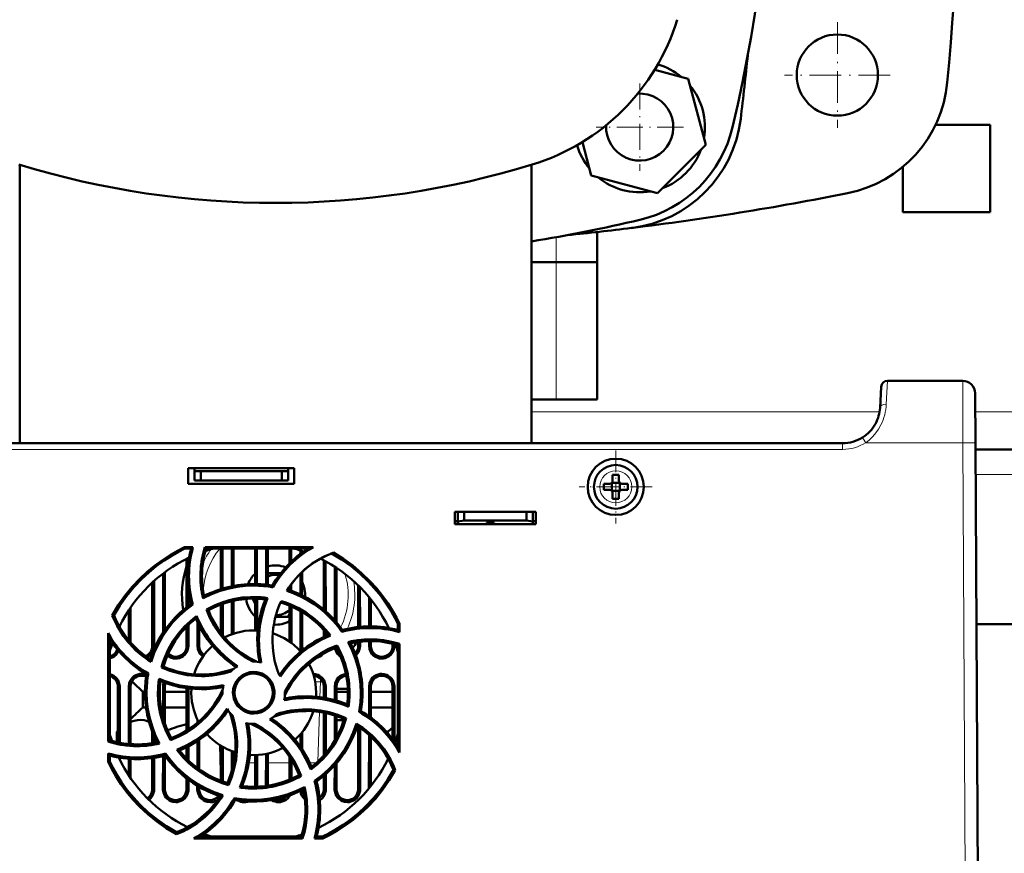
# Model space of a CAD drawing. Extents: x -1351 to 1763, y -1300 to 612.
# Tile 26 of 80: x 81 to 238, y -1192 to -1058. Entities that reach past the tile are written whole.
import ezdxf

# ---------------------------------------------------------------- set-up
doc = ezdxf.new("R2010")
doc.units = 0
doc.linetypes.add('DASHDOT', pattern=[18.5, 12, -3, 0.5, -3])

msp = doc.modelspace()

# ---------------------------------------------------------------- linework, layer by layer
at = {"color": 7, "linetype": 'DASHDOT', "lineweight": 18, "ltscale": 0.422498}
msp.add_line((211.6, -1058.88), (211.6, -1075.78), dxfattribs=at)
at = {"color": 7, "lineweight": 50}
for p, q in [((187.69, -1067.91), (182.34, -1066.48)), ((190.53, -1078.51), (187.69, -1067.91)), ((236.1, -1075.33), (227.33, -1075.33)), ((236.1, -1089.33), (236.1, -1075.33)), ((170.75, -1078.07), (172.18, -1083.43)), ((182.78, -1086.26), (190.53, -1078.51)), ((80.6, -1126.33), (80.6, -1081.72)), ((162.6, -1081.72), (162.6, -1126.33)), ((222.1, -1082.03), (222.1, -1089.33)), ((172.18, -1083.43), (182.78, -1086.26)), ((236.1, -1089.33), (222.1, -1089.33)), ((173.1, -1097.33), (173.1, -1092.49)), ((162.6, -1097.33), (166.57, -1097.33)), ((166.57, -1097.33), (162.6, -1097.33)), ((173.1, -1097.33), (166.57, -1097.33)), ((166.57, -1097.33), (173.1, -1097.33)), ((173.1, -1097.33), (173.1, -1119.33)), ((231.68, -1116.33), (219.62, -1116.33)), ((218.62, -1117.28), (218.45, -1120.65)), ((233.68, -1118.32), (233.72, -1126.28)), ((162.6, -1119.33), (166.57, -1119.33)), ((173.1, -1119.33), (166.57, -1119.33)), ((212.45, -1126.33), (30.75, -1126.33)), ((46.6, -1126.33), (185.6, -1126.33)), ((151.93, -1126.33), (80.6, -1126.33)), ((158.36, -1126.33), (152.92, -1126.33)), ((162.6, -1126.33), (162.14, -1126.33)), ((186.6, -1126.33), (185.6, -1126.33)), ((186.6, -1126.33), (185.6, -1126.33)), ((233.72, -1126.28), (234.1, -1198.33)), ((329.47, -1127.33), (233.73, -1127.33)), ((107.6, -1132.83), (107.6, -1130.33)), ((107.6, -1130.33), (124.6, -1130.33)), ((108.6, -1130.83), (108.6, -1130.33)), ((108.6, -1132.33), (108.6, -1130.83)), ((109.6, -1130.83), (108.6, -1130.83)), ((109.6, -1132.33), (109.6, -1130.83)), ((122.6, -1130.83), (109.6, -1130.83)), ((123.6, -1130.83), (122.6, -1130.83)), ((122.6, -1130.83), (122.6, -1132.33)), ((123.6, -1130.83), (123.6, -1130.33)), ((123.6, -1132.33), (123.6, -1130.83)), ((124.6, -1130.33), (124.6, -1132.83)), ((109.6, -1132.33), (108.6, -1132.33)), ((122.6, -1132.33), (109.6, -1132.33)), ((122.6, -1132.33), (123.6, -1132.33)), ((175.6, -1131.41), (175.6, -1132.33)), ((176.6, -1131.41), (176.6, -1132.33)), ((124.6, -1132.83), (107.6, -1132.83)), ((175.1, -1132.83), (174.18, -1132.83)), ((175.1, -1133.83), (174.18, -1133.83)), ((175.47, -1132.7), (175.46, -1132.69)), ((175.47, -1133.97), (175.46, -1133.98)), ((176.74, -1132.7), (175.47, -1132.7)), ((175.47, -1133.97), (175.47, -1132.7)), ((176.74, -1133.97), (175.47, -1133.97)), ((176.75, -1132.69), (176.74, -1132.7)), ((176.74, -1132.7), (176.74, -1133.97)), ((176.74, -1133.97), (176.75, -1133.98)), ((177.1, -1132.83), (178.02, -1132.83)), ((178.02, -1133.83), (177.1, -1133.83)), ((175.6, -1135.25), (175.6, -1134.33)), ((176.6, -1135.25), (176.6, -1134.33)), ((150.3, -1139.33), (150.3, -1137.33)), ((150.3, -1137.33), (163.3, -1137.33)), ((150.8, -1137.33), (150.8, -1138.89)), ((151.8, -1138.72), (151.8, -1137.33)), ((161.8, -1137.33), (161.8, -1138.72)), ((162.8, -1137.33), (162.8, -1138.89)), ((163.3, -1137.33), (163.3, -1139.33)), ((150.3, -1138.83), (150.8, -1138.83)), ((150.8, -1138.89), (151.8, -1138.72)), ((150.8, -1139.33), (150.8, -1138.89)), ((151.8, -1138.72), (161.8, -1138.72)), ((161.8, -1138.72), (162.8, -1138.89)), ((162.8, -1138.83), (163.3, -1138.83)), ((162.8, -1138.89), (162.8, -1139.33)), ((163.3, -1139.33), (150.3, -1139.33)), ((155.4, -1139.33), (150.8, -1139.33)), ((155.4, -1139.33), (155.4, -1139.12)), ((155.4, -1139.12), (155.4, -1139.33)), ((156.6, -1139.12), (155.4, -1139.12)), ((155.4, -1139.12), (155.4, -1139.33)), ((156.6, -1139.33), (156.6, -1139.12)), ((162.8, -1139.33), (156.6, -1139.33)), ((107.02, -1143.01), (108.36, -1143.01)), ((107.07, -1143.24), (107.02, -1143.01)), ((107.07, -1143.24), (108.05, -1143.24)), ((108.36, -1143.01), (108.05, -1143.24)), ((110.3, -1143.01), (127.61, -1143.01)), ((110.47, -1143.24), (110.3, -1143.01)), ((110.47, -1143.24), (126.76, -1143.24)), ((112.84, -1149.73), (112.84, -1143.24)), ((113.12, -1149.64), (113.12, -1143.24)), ((114.58, -1143.24), (114.58, -1149.28)), ((114.86, -1143.24), (114.86, -1149.22)), ((118.34, -1148.92), (118.34, -1143.24)), ((118.62, -1148.92), (118.62, -1143.24)), ((120.08, -1143.24), (120.08, -1149.03)), ((120.36, -1143.24), (120.36, -1149.06)), ((123.84, -1145.57), (123.84, -1143.24)), ((124.12, -1145.3), (124.12, -1143.24)), ((125.58, -1143.53), (125.58, -1144.06)), ((125.86, -1143.62), (125.86, -1143.86)), ((107.34, -1152.64), (107.34, -1144.88)), ((107.62, -1145.45), (107.62, -1144.74)), ((129.34, -1153), (129.34, -1145.13)), ((129.63, -1153.25), (129.62, -1145.28)), ((131.08, -1146.14), (131.08, -1154.7)), ((131.36, -1146.33), (131.36, -1155.04)), ((103.58, -1147.22), (103.58, -1156.72)), ((103.86, -1147.01), (103.87, -1156.3)), ((122.41, -1147.18), (120.36, -1147.18)), ((125.58, -1147.23), (125.58, -1150.59)), ((125.86, -1146.96), (125.86, -1150.73)), ((101.84, -1158.83), (101.84, -1148.68)), ((102.13, -1158.83), (102.12, -1148.42)), ((107.63, -1152.42), (107.62, -1149.92)), ((121.06, -1149.17), (121.18, -1149.44)), ((123.84, -1149.89), (123.84, -1149.29)), ((124.12, -1149.99), (124.12, -1148.9)), ((134.84, -1155.81), (134.84, -1149.13)), ((135.13, -1155.78), (135.12, -1149.41)), ((110.15, -1150.84), (109.98, -1151.2)), ((117.89, -1151.25), (118.34, -1152.03)), ((118.34, -1156.34), (118.34, -1151.25)), ((118.63, -1156.35), (118.63, -1151.26)), ((120.32, -1151.17), (119.97, -1151.36)), ((136.58, -1151.02), (136.58, -1155.71)), ((136.86, -1151.37), (136.87, -1155.71)), ((98.08, -1153.1), (98.07, -1157.93)), ((98.36, -1152.68), (98.37, -1158.27)), ((108.05, -1152.11), (108.33, -1152.21)), ((110.83, -1153.12), (110.52, -1153.01)), ((112.84, -1156.73), (112.84, -1152.2)), ((113.13, -1157.11), (113.13, -1152.09)), ((114.58, -1151.67), (114.58, -1156.97)), ((114.86, -1151.6), (114.87, -1156.87)), ((123.84, -1158.14), (123.84, -1152.38)), ((124.13, -1158.35), (124.13, -1152.5)), ((95.71, -1153.95), (95.44, -1153.94)), ((108.95, -1154.04), (108.84, -1154.43)), ((121.58, -1154.18), (123.48, -1154.18)), ((123.69, -1154.06), (123.84, -1153.81)), ((125.58, -1153.23), (125.57, -1158.83)), ((125.86, -1153.4), (125.87, -1158.83)), ((96.63, -1155.84), (96.63, -1155.62)), ((107.34, -1158.83), (107.34, -1155.77)), ((107.63, -1158.83), (107.63, -1155.47)), ((109.08, -1154.96), (109.07, -1158.83)), ((109.37, -1155.56), (109.37, -1158.83)), ((129.34, -1157.37), (129.34, -1156.27)), ((132.33, -1156.28), (132.22, -1156.57)), ((141.18, -1155.3), (141.43, -1155.25)), ((141.18, -1155.3), (141.18, -1156.28)), ((141.43, -1156.6), (141.18, -1156.28)), ((141.43, -1155.25), (141.43, -1156.6)), ((329.32, -1155.33), (233.88, -1155.33)), ((94.76, -1174.15), (94.77, -1156.8)), ((95.03, -1173.95), (95.02, -1157.7)), ((129.63, -1157.24), (129.63, -1156.6)), ((131.43, -1158.75), (131.32, -1159.06)), ((134.84, -1158.83), (134.84, -1158.17)), ((135.13, -1158.83), (135.13, -1158.13)), ((136.57, -1158.05), (136.57, -1158.83)), ((136.87, -1158.04), (136.87, -1158.83)), ((140.34, -1158.83), (140.34, -1158.47)), ((140.63, -1158.83), (140.63, -1158.55)), ((141.43, -1158.52), (141.18, -1158.71)), ((141.18, -1158.71), (141.18, -1174.94)), ((141.43, -1158.52), (141.44, -1175.9)), ((103.62, -1162.13), (103.32, -1162.27)), ((101.21, -1163.25), (100.93, -1163.38)), ((96.33, -1174.29), (96.33, -1165.33)), ((96.64, -1174.35), (96.63, -1165.33)), ((98.07, -1165.33), (98.07, -1174.55)), ((98.37, -1165.33), (98.37, -1174.58)), ((103.57, -1165.33), (103.57, -1170.34)), ((103.87, -1165.33), (103.87, -1171.31)), ((107.33, -1172.39), (107.33, -1165.61)), ((107.64, -1172.19), (107.63, -1165.65)), ((129.33, -1167.13), (129.33, -1165.33)), ((129.63, -1167.18), (129.63, -1165.33)), ((131.07, -1165.33), (131.07, -1167.52)), ((131.37, -1165.33), (131.37, -1167.61)), ((131.37, -1165.68), (133.18, -1165.68)), ((136.57, -1165.33), (136.57, -1170.12)), ((136.87, -1165.33), (136.87, -1170.33)), ((140.33, -1173.74), (140.33, -1165.33)), ((140.64, -1174.15), (140.63, -1165.33)), ((100.31, -1168.68), (100.31, -1166.18)), ((100.68, -1166.18), (100.31, -1166.18)), ((107.33, -1166.18), (103.87, -1166.18)), ((113.1, -1166.33), (113.1, -1166.5)), ((123.1, -1166.33), (123.1, -1166.17)), ((133.18, -1166.18), (131.37, -1166.18)), ((140.33, -1166.18), (136.87, -1166.18)), ((100.84, -1168.68), (100.31, -1168.68)), ((107.33, -1168.68), (103.87, -1168.68)), ((140.33, -1168.68), (136.87, -1168.68)), ((129.33, -1176.39), (129.33, -1169.52)), ((129.64, -1176.03), (129.63, -1169.58)), ((131.07, -1169.97), (131.07, -1174.02)), ((131.37, -1170.07), (131.37, -1173.48)), ((132.58, -1170.54), (132.89, -1170.39)), ((135.27, -1169.28), (134.99, -1169.42)), ((109.07, -1170.62), (109.07, -1171.14)), ((134.83, -1181.83), (134.83, -1171.77)), ((135.14, -1181.83), (135.14, -1171.98)), ((96.33, -1172.45), (96.17, -1172.62)), ((96.33, -1172.46), (96.17, -1172.62)), ((96.17, -1172.62), (96.17, -1174.25)), ((101.83, -1174.42), (101.83, -1172.57)), ((102.14, -1174.37), (102.14, -1173.32)), ((104.89, -1173.59), (104.77, -1173.92)), ((125.57, -1172.98), (125.57, -1174.95)), ((125.87, -1172.63), (125.87, -1175.41)), ((136.57, -1173.12), (136.56, -1181.67)), ((136.87, -1173.4), (136.88, -1181.28)), ((139.59, -1172.62), (139.28, -1172.49)), ((139.59, -1172.62), (139.59, -1172.83)), ((95.03, -1173.95), (94.76, -1174.15)), ((107.33, -1176.87), (107.33, -1175.08)), ((107.64, -1177.18), (107.64, -1174.92)), ((109.07, -1174.08), (109.07, -1178.4)), ((109.37, -1173.87), (109.38, -1178.62)), ((112.83, -1178.94), (112.7, -1174.75)), ((112.83, -1180.45), (112.83, -1174.83)), ((113.14, -1180.56), (113.14, -1175.01)), ((94.76, -1177.42), (94.76, -1176.05)), ((94.76, -1176.05), (95.03, -1176.4)), ((95.03, -1177.36), (95.03, -1176.4)), ((96.64, -1177.07), (96.64, -1176.74)), ((101.83, -1181.83), (101.83, -1176.8)), ((102.14, -1181.83), (102.14, -1176.76)), ((103.57, -1176.47), (103.56, -1181.83)), ((103.87, -1176.39), (103.98, -1176.09)), ((103.87, -1176.4), (103.88, -1181.83)), ((114.57, -1175.69), (114.57, -1178.97)), ((114.87, -1175.8), (114.88, -1177.73)), ((118.33, -1181.4), (118.33, -1176.33)), ((118.64, -1181.39), (118.64, -1176.32)), ((120.07, -1176.14), (120.06, -1181.27)), ((120.37, -1176.07), (120.38, -1181.23)), ((123.83, -1180.27), (123.83, -1176.6)), ((233.99, -1176.33), (233.98, -1175.78)), ((94.76, -1177.42), (95.03, -1177.36)), ((98.07, -1176.91), (98.07, -1179.54)), ((98.37, -1176.93), (98.38, -1180)), ((124.14, -1180.14), (124.14, -1177.08)), ((131.07, -1177.98), (131.06, -1181.83)), ((131.38, -1177.63), (131.38, -1181.83)), ((139.59, -1176.87), (139.59, -1177.03)), ((125.69, -1179.66), (125.36, -1179.54)), ((129.33, -1181.83), (129.33, -1179.67)), ((129.64, -1181.83), (129.64, -1179.4)), ((140.78, -1178.73), (140.48, -1178.71)), ((107.33, -1181.83), (107.33, -1180.06)), ((107.64, -1181.83), (107.64, -1180.3)), ((109.06, -1181.26), (109.06, -1181.83)), ((109.38, -1181.44), (109.38, -1181.83)), ((113.89, -1180.8), (114.04, -1181.13)), ((128.17, -1180.56), (127.85, -1180.45)), ((115.16, -1183.51), (115.01, -1183.21)), ((105.73, -1188.7), (105.71, -1189.01)), ((125.72, -1189.4), (109.52, -1189.4)), ((125.72, -1189.4), (125.92, -1189.68)), ((127.81, -1189.68), (128.18, -1189.4)), ((129.13, -1189.4), (128.18, -1189.4)), ((129.13, -1189.4), (129.19, -1189.68)), ((125.92, -1189.68), (108.51, -1189.68)), ((129.19, -1189.68), (127.81, -1189.68))]:
    msp.add_line(p, q, dxfattribs=at)
at = {"color": 7, "linetype": 'DASHDOT', "lineweight": 18, "ltscale": 0.422501}
msp.add_line((220.05, -1067.33), (203.15, -1067.33), dxfattribs=at)
at = {"color": 7, "linetype": 'DASHDOT', "lineweight": 18, "ltscale": 0.349701}
msp.add_line((179.94, -1068.67), (179.94, -1082.66), dxfattribs=at)
at = {"color": 7, "linetype": 'DASHDOT', "lineweight": 18, "ltscale": 0.3497}
msp.add_line((186.93, -1075.67), (172.94, -1075.67), dxfattribs=at)
at = {"color": 7, "lineweight": 18}
for p, q in [((166.57, -1097.33), (166.57, -1093.32)), ((166.57, -1097.33), (166.57, -1119.33)), ((219.44, -1120.07), (219.62, -1116.33)), ((231.72, -1126.28), (231.68, -1116.33)), ((218.37, -1121.33), (162.6, -1121.33)), ((329.5, -1121.33), (233.7, -1121.33)), ((212.45, -1127.33), (212.45, -1126.33)), ((215.61, -1125.43), (215.77, -1125.68)), ((215.77, -1125.68), (216.14, -1126.28)), ((231.72, -1126.28), (216.14, -1126.28)), ((231.72, -1126.28), (232.1, -1198.33)), ((212.45, -1127.33), (30.75, -1127.33)), ((176.13, -1130.76), (176.1, -1130.76)), ((329.45, -1131.33), (233.75, -1131.33)), ((173.53, -1133.31), (173.53, -1133.33)), ((178.67, -1133.36), (178.67, -1133.33)), ((176.08, -1135.9), (176.1, -1135.9)), ((101.84, -1158.83), (102.13, -1158.83)), ((107.34, -1158.83), (107.63, -1158.83)), ((109.07, -1158.83), (109.37, -1158.83)), ((125.87, -1158.83), (125.57, -1158.83)), ((134.84, -1158.83), (135.13, -1158.83)), ((136.57, -1158.83), (136.87, -1158.83)), ((140.34, -1158.83), (140.63, -1158.83)), ((128.77, -1164.56), (128.8, -1164.08)), ((96.63, -1165.33), (96.33, -1165.33)), ((98.37, -1165.33), (98.07, -1165.33)), ((103.87, -1165.33), (103.57, -1165.33)), ((128.77, -1164.56), (127.94, -1164.56)), ((128.7, -1167.03), (128.77, -1164.56)), ((129.33, -1165.33), (129.63, -1165.33)), ((131.37, -1165.33), (131.07, -1165.33)), ((136.87, -1165.33), (136.57, -1165.33)), ((140.63, -1165.33), (140.33, -1165.33)), ((128.38, -1177.36), (128.62, -1169.41)), ((114.88, -1177.56), (114.91, -1177.56)), ((117.31, -1177.56), (118.33, -1177.56)), ((120.38, -1177.56), (123.83, -1177.56)), ((127.07, -1177.56), (128.17, -1177.56)), ((128.28, -1181.03), (128.3, -1180.47)), ((101.83, -1181.83), (102.14, -1181.83)), ((103.56, -1181.83), (103.88, -1181.83)), ((107.33, -1181.83), (107.64, -1181.83)), ((109.06, -1181.83), (109.38, -1181.83)), ((129.33, -1181.83), (129.64, -1181.83)), ((131.06, -1181.83), (131.38, -1181.83)), ((134.83, -1181.83), (135.14, -1181.83))]:
    msp.add_line(p, q, dxfattribs=at)
at = {"color": 7, "linetype": 'DASHDOT', "lineweight": 18, "ltscale": 0.292499}
msp.add_line((176.1, -1127.48), (176.1, -1139.18), dxfattribs=at)
at = {"color": 7, "linetype": 'DASHDOT', "lineweight": 18, "ltscale": 0.2925}
msp.add_line((181.95, -1133.33), (170.25, -1133.33), dxfattribs=at)
at = {"color": 7, "lineweight": 18}
msp.add_lwpolyline([(218.59, -1123.41), (218.22, -1124.07), (217.79, -1124.7), (217.3, -1125.28), (216.74, -1125.81), (216.14, -1126.28)], dxfattribs=at)
at = {"color": 7, "lineweight": 50}
for points in [[(95.44, -1153.94), (96.4, -1152.32), (97.47, -1150.8), (98.63, -1149.36), (99.89, -1148.01), (101.02, -1146.96), (102.21, -1145.97), (103.46, -1145.06), (104.77, -1144.21), (105.88, -1143.58), (107.02, -1143.01)], [(95.71, -1153.95), (96.67, -1152.35), (97.74, -1150.84), (98.91, -1149.41), (100.17, -1148.08), (101.3, -1147.04), (102.49, -1146.06), (103.73, -1145.16), (105.04, -1144.33), (106.04, -1143.76), (107.07, -1143.24)], [(123.38, -1149.99), (124.25, -1148.74), (125.22, -1147.59), (126.3, -1146.55), (127.48, -1145.64), (128.76, -1144.85), (129.79, -1144.33), (130.87, -1143.88)], [(130.58, -1143.99), (132.18, -1144.96), (133.69, -1146.04), (135.11, -1147.21), (136.43, -1148.48), (137.47, -1149.61), (138.44, -1150.81), (139.34, -1152.06), (140.16, -1153.37), (140.69, -1154.32), (141.18, -1155.3)], [(130.87, -1143.88), (132.46, -1144.87), (133.98, -1145.96), (135.39, -1147.15), (136.72, -1148.43), (137.76, -1149.58), (138.72, -1150.78), (139.62, -1152.04), (140.44, -1153.37), (140.95, -1154.29), (141.43, -1155.25)], [(118.1, -1149.16), (116.78, -1149.21), (115.46, -1149.36), (114.16, -1149.62), (112.73, -1150.02), (111.34, -1150.55), (109.98, -1151.2)], [(132.22, -1156.57), (131.55, -1155.66), (130.82, -1154.8), (130.04, -1153.99), (129.43, -1153.43), (128.79, -1152.89), (127.78, -1152.15), (126.72, -1151.48), (125.61, -1150.89), (124.44, -1150.37), (123.38, -1149.99)], [(132.33, -1156.28), (131.32, -1154.98), (130.21, -1153.79), (129, -1152.72), (127.7, -1151.77), (126.31, -1150.95), (124.94, -1150.31), (123.51, -1149.78)], [(110.52, -1153.01), (111.9, -1152.31), (113.32, -1151.75), (114.78, -1151.35), (116.26, -1151.09), (117.78, -1150.99), (119.05, -1151.03), (120.32, -1151.17)], [(119.97, -1151.36), (119.42, -1152.91), (119.02, -1154.48), (118.77, -1156.08), (118.67, -1157.69), (118.73, -1159.32), (118.85, -1160.37), (119.03, -1161.42)], [(120.32, -1151.17), (119.75, -1152.69), (119.32, -1154.25), (119.04, -1155.83), (118.92, -1157.42), (118.96, -1159.03), (119.09, -1160.26), (119.3, -1161.48)], [(108.05, -1152.11), (107.14, -1152.8), (106.28, -1153.54), (105.48, -1154.33), (104.92, -1154.95), (104.38, -1155.6), (103.64, -1156.63), (102.97, -1157.7), (102.38, -1158.82), (101.87, -1160), (101.52, -1161)], [(108.33, -1152.21), (107.19, -1153.08), (106.13, -1154.02), (105.16, -1155.04), (104.29, -1156.14), (103.5, -1157.31), (102.77, -1158.6), (102.16, -1159.96), (101.66, -1161.39)], [(117.94, -1161.33), (116.68, -1160.62), (115.51, -1159.79), (114.43, -1158.87), (113.44, -1157.86), (112.55, -1156.77), (111.77, -1155.59), (111.09, -1154.34), (110.52, -1153.01)], [(118.56, -1161.35), (117.28, -1160.69), (116.09, -1159.91), (114.99, -1159.04), (113.97, -1158.07), (113.45, -1157.49), (112.96, -1156.89), (112.35, -1156.04), (111.79, -1155.15), (111.3, -1154.21), (110.83, -1153.12)], [(122.49, -1151.64), (123.94, -1152.15), (125.32, -1152.79), (126.63, -1153.57), (127.84, -1154.47), (128.96, -1155.5), (129.71, -1156.31), (130.4, -1157.18)], [(101.66, -1161.39), (100.39, -1160.52), (99.22, -1159.54), (98.17, -1158.46), (97.23, -1157.27), (96.41, -1155.99), (95.89, -1154.98), (95.44, -1153.94)], [(103.32, -1162.27), (103.79, -1160.8), (104.4, -1159.41), (105.15, -1158.09), (106.02, -1156.86), (107.02, -1155.72), (107.95, -1154.84), (108.95, -1154.04)], [(103.62, -1162.13), (104.11, -1160.68), (104.74, -1159.31), (105.5, -1158.01), (106.39, -1156.8), (107.41, -1155.69), (108.1, -1155.04), (108.84, -1154.43)], [(108.84, -1154.43), (109.54, -1155.91), (110.37, -1157.31), (111.32, -1158.62), (112.4, -1159.82), (113.58, -1160.93), (114.41, -1161.59), (115.29, -1162.2)], [(108.95, -1154.04), (109.62, -1155.52), (110.42, -1156.92), (111.34, -1158.24), (112.38, -1159.45), (113.55, -1160.56), (114.5, -1161.34), (115.52, -1162.05)], [(130.01, -1157.07), (128.52, -1157.78), (127.12, -1158.6), (125.82, -1159.56), (124.61, -1160.63), (123.5, -1161.82), (122.85, -1162.65), (122.23, -1163.52)], [(130.4, -1157.18), (128.92, -1157.85), (127.51, -1158.65), (126.2, -1159.57), (124.99, -1160.61), (123.87, -1161.77), (123.1, -1162.73), (122.38, -1163.75)], [(101, -1160.65), (101.29, -1160.47), (101.55, -1160.25), (101.86, -1159.83), (102.05, -1159.36), (102.13, -1158.83)], [(105.6, -1160.86), (105.85, -1160.85), (106.18, -1160.78), (106.5, -1160.65), (106.79, -1160.47), (107.05, -1160.25), (107.36, -1159.83), (107.55, -1159.36), (107.63, -1158.83)], [(109.07, -1158.83), (109.14, -1159.34), (109.34, -1159.83), (109.53, -1160.11), (109.76, -1160.35), (109.97, -1160.51)], [(131.32, -1159.06), (130, -1159.65), (128.76, -1160.34), (127.6, -1161.14), (126.53, -1162.05), (125.97, -1162.59), (125.44, -1163.16), (124.78, -1163.97), (124.17, -1164.82), (123.62, -1165.73), (123.08, -1166.8)], [(123.1, -1166.17), (123.82, -1164.9), (124.64, -1163.73), (125.56, -1162.65), (126.58, -1161.66), (127.67, -1160.78), (128.84, -1159.99), (130.1, -1159.32), (131.43, -1158.75)], [(131.1, -1159.15), (131.19, -1159.49), (131.34, -1159.83), (131.53, -1160.11), (131.76, -1160.35), (132.03, -1160.55)], [(131.43, -1158.75), (132.13, -1160.13), (132.69, -1161.55), (133.09, -1163), (133.35, -1164.49), (133.45, -1166), (133.41, -1167.28), (133.27, -1168.56)], [(135.27, -1166.33), (135.22, -1165.01), (135.06, -1163.7), (134.81, -1162.39), (134.41, -1160.96), (133.88, -1159.57), (133.23, -1158.21)], [(134.46, -1160.34), (134.55, -1160.25), (134.86, -1159.83), (135.05, -1159.36), (135.13, -1158.83)], [(136.57, -1158.83), (136.64, -1159.34), (136.84, -1159.83), (137.03, -1160.11), (137.26, -1160.35), (137.54, -1160.56), (137.85, -1160.71), (138.22, -1160.83), (138.6, -1160.86)], [(138.6, -1160.86), (138.85, -1160.85), (139.18, -1160.78), (139.5, -1160.65), (139.79, -1160.47), (140.05, -1160.25), (140.36, -1159.83), (140.55, -1159.36), (140.63, -1158.83)], [(95.02, -1160.82), (95.5, -1160.65), (95.79, -1160.47), (96.05, -1160.25), (96.28, -1159.96), (96.46, -1159.64)], [(109.71, -1163.67), (108.81, -1163.64), (107.41, -1163.49), (106.02, -1163.22), (104.66, -1162.81), (103.32, -1162.27)], [(96.63, -1165.33), (96.56, -1164.83), (96.37, -1164.34), (96.18, -1164.06), (95.94, -1163.81), (95.66, -1163.6), (95.36, -1163.45), (95.02, -1163.35)], [(100.1, -1163.3), (99.85, -1163.32), (99.52, -1163.39), (99.2, -1163.51), (98.91, -1163.69), (98.65, -1163.91), (98.34, -1164.33), (98.15, -1164.8), (98.07, -1165.33)], [(104.77, -1173.92), (104.07, -1172.55), (103.52, -1171.13), (103.11, -1169.67), (102.86, -1168.18), (102.76, -1166.67), (102.79, -1165.39), (102.93, -1164.1)], [(102.93, -1164.1), (104.46, -1164.68), (106.01, -1165.11), (107.59, -1165.39), (109.19, -1165.51), (110.8, -1165.47), (112.02, -1165.34), (113.25, -1165.13)], [(114.77, -1166.33), (114.83, -1165.69), (115.02, -1165.05), (115.34, -1164.47), (115.76, -1163.96), (116.28, -1163.54), (116.87, -1163.23), (117.48, -1163.06), (118.1, -1163)], [(115.02, -1166.33), (115.08, -1165.78), (115.24, -1165.23), (115.49, -1164.71), (115.73, -1164.37), (116.02, -1164.06), (116.35, -1163.8), (116.72, -1163.58), (117.11, -1163.42), (117.51, -1163.31), (118.1, -1163.25)], [(118.1, -1163), (118.59, -1163.03), (119.02, -1163.12), (119.43, -1163.27), (119.82, -1163.48), (120.2, -1163.74), (120.67, -1164.2), (121.04, -1164.75), (121.29, -1165.36), (121.42, -1166), (121.44, -1166.33)], [(118.1, -1163.25), (118.77, -1163.33), (119.17, -1163.44), (119.56, -1163.62), (119.92, -1163.85), (120.24, -1164.12), (120.65, -1164.61), (120.94, -1165.16), (121.12, -1165.75), (121.18, -1166.33)], [(129.63, -1165.33), (129.56, -1164.83), (129.37, -1164.34), (129.18, -1164.06), (128.94, -1163.81), (128.66, -1163.6), (128.36, -1163.45), (128, -1163.34), (127.63, -1163.3)], [(132.88, -1163.32), (132.52, -1163.39), (132.2, -1163.51), (131.91, -1163.69), (131.65, -1163.91), (131.34, -1164.33), (131.15, -1164.8), (131.07, -1165.33)], [(138.6, -1163.3), (138.35, -1163.32), (138.02, -1163.39), (137.7, -1163.51), (137.41, -1163.69), (137.15, -1163.91), (136.84, -1164.33), (136.65, -1164.8), (136.57, -1165.33)], [(140.63, -1165.33), (140.56, -1164.83), (140.37, -1164.34), (140.18, -1164.06), (139.94, -1163.81), (139.66, -1163.6), (139.36, -1163.45), (138.98, -1163.34), (138.6, -1163.3)], [(103.14, -1164.47), (104.69, -1165.02), (106.26, -1165.42), (107.86, -1165.67), (109.47, -1165.77), (111.09, -1165.71), (112.14, -1165.59), (113.19, -1165.4)], [(100.94, -1166.33), (100.99, -1167.66), (101.14, -1168.97), (101.4, -1170.27), (101.8, -1171.7), (102.33, -1173.1), (102.99, -1174.46)], [(113.1, -1166.5), (112.39, -1167.76), (111.56, -1168.93), (110.64, -1170.02), (109.63, -1171), (108.54, -1171.89), (107.36, -1172.68), (106.1, -1173.36), (104.77, -1173.92)], [(113.12, -1165.87), (112.46, -1167.15), (111.68, -1168.34), (110.81, -1169.44), (109.84, -1170.45), (109.26, -1170.98), (108.66, -1171.47), (107.81, -1172.08), (106.92, -1172.63), (105.98, -1173.12), (104.89, -1173.59)], [(118.1, -1169.67), (117.62, -1169.64), (117.19, -1169.54), (116.78, -1169.39), (116.38, -1169.19), (116.01, -1168.93), (115.54, -1168.47), (115.17, -1167.92), (114.91, -1167.31), (114.78, -1166.67), (114.77, -1166.33)], [(118.1, -1169.41), (117.43, -1169.34), (117.03, -1169.22), (116.64, -1169.04), (116.28, -1168.81), (115.96, -1168.54), (115.56, -1168.05), (115.26, -1167.5), (115.09, -1166.92), (115.02, -1166.33)], [(121.44, -1166.33), (121.37, -1166.98), (121.18, -1167.61), (120.87, -1168.19), (120.45, -1168.71), (119.92, -1169.13), (119.33, -1169.43), (118.72, -1169.61), (118.1, -1169.67)], [(121.18, -1166.33), (121.12, -1166.89), (120.96, -1167.44), (120.71, -1167.96), (120.47, -1168.3), (120.18, -1168.6), (119.85, -1168.86), (119.48, -1169.08), (119.09, -1169.25), (118.69, -1169.35), (118.1, -1169.41)], [(133.27, -1168.56), (131.75, -1167.99), (130.2, -1167.56), (128.62, -1167.28), (127.02, -1167.16), (125.41, -1167.19), (124.18, -1167.32), (122.95, -1167.54)], [(133.06, -1168.19), (131.52, -1167.64), (129.94, -1167.24), (128.34, -1166.99), (126.73, -1166.9), (125.11, -1166.96), (124.06, -1167.08), (123.01, -1167.26)], [(105.79, -1175.48), (107.28, -1174.81), (108.68, -1174.02), (109.99, -1173.1), (111.21, -1172.05), (112.32, -1170.89), (113.1, -1169.93), (113.82, -1168.91)], [(106.21, -1175.6), (107.69, -1174.89), (109.09, -1174.06), (110.4, -1173.11), (111.6, -1172.03), (112.71, -1170.84), (113.36, -1170.02), (113.97, -1169.15)], [(127.37, -1178.22), (126.66, -1176.74), (125.83, -1175.34), (124.88, -1174.03), (123.8, -1172.83), (122.61, -1171.72), (121.79, -1171.07), (120.92, -1170.46)], [(126.5, -1169), (127.4, -1169.02), (128.8, -1169.17), (130.19, -1169.44), (131.55, -1169.85), (132.89, -1170.39)], [(132.89, -1170.39), (132.42, -1171.86), (131.81, -1173.26), (131.07, -1174.58), (130.19, -1175.81), (129.19, -1176.95), (128.26, -1177.83), (127.25, -1178.65)], [(101.3, -1170.97), (100.91, -1170.83), (100.52, -1170.74), (99.99, -1170.68), (99.46, -1170.71), (98.93, -1170.82), (98.37, -1171.02)], [(115.86, -1181.51), (116.44, -1179.99), (116.87, -1178.43), (117.15, -1176.85), (117.27, -1175.26), (117.24, -1173.65), (117.11, -1172.42), (116.89, -1171.18)], [(116.25, -1181.29), (116.8, -1179.74), (117.2, -1178.17), (117.45, -1176.57), (117.54, -1174.96), (117.48, -1173.33), (117.36, -1172.29), (117.18, -1171.25)], [(117.63, -1171.31), (118.91, -1171.97), (120.1, -1172.75), (121.2, -1173.62), (122.21, -1174.59), (122.74, -1175.17), (123.23, -1175.77), (123.84, -1176.62), (124.39, -1177.51), (124.89, -1178.45), (125.36, -1179.54)], [(118.27, -1171.33), (119.54, -1172.05), (120.71, -1172.87), (121.79, -1173.79), (122.78, -1174.81), (123.66, -1175.9), (124.45, -1177.08), (125.13, -1178.33), (125.69, -1179.66)], [(127.25, -1178.65), (126.58, -1177.16), (125.79, -1175.76), (124.87, -1174.44), (123.83, -1173.23), (122.67, -1172.11), (121.7, -1171.33), (120.68, -1170.62)], [(132.58, -1170.54), (132.08, -1171.98), (131.45, -1173.36), (130.69, -1174.65), (129.8, -1175.86), (128.79, -1176.97), (128.1, -1177.62), (127.37, -1178.22)], [(127.85, -1180.45), (129, -1179.58), (130.06, -1178.64), (131.03, -1177.62), (131.91, -1176.52), (132.7, -1175.36), (133.42, -1174.06), (134.04, -1172.7), (134.54, -1171.27)], [(128.17, -1180.56), (129.08, -1179.87), (129.93, -1179.13), (130.74, -1178.34), (131.3, -1177.72), (131.83, -1177.07), (132.57, -1176.04), (133.24, -1174.97), (133.83, -1173.84), (134.34, -1172.66), (134.69, -1171.68)], [(134.54, -1171.27), (135.81, -1172.14), (136.98, -1173.12), (138.04, -1174.2), (138.98, -1175.39), (139.8, -1176.67), (140.32, -1177.68), (140.78, -1178.73)], [(115.44, -1174.73), (115.41, -1175.63), (115.27, -1177.03), (114.99, -1178.42), (114.59, -1179.79), (114.04, -1181.13)], [(103.87, -1176.39), (104.88, -1177.69), (105.99, -1178.88), (107.19, -1179.96), (108.5, -1180.9), (109.89, -1181.72), (111.29, -1182.38), (112.75, -1182.92)], [(103.98, -1176.09), (104.85, -1177.24), (105.8, -1178.29), (106.82, -1179.26), (107.91, -1180.14), (109.08, -1180.93), (110.37, -1181.65), (111.74, -1182.27), (113.17, -1182.77)], [(114.04, -1181.13), (113.02, -1180.81), (112.03, -1180.42), (111.07, -1179.97), (110.38, -1179.59), (109.71, -1179.18), (108.68, -1178.44), (107.72, -1177.62), (106.81, -1176.72), (106.29, -1176.12), (105.79, -1175.48)], [(113.89, -1180.8), (112.45, -1180.31), (111.07, -1179.68), (109.78, -1178.92), (108.57, -1178.03), (107.46, -1177.01), (106.82, -1176.33), (106.21, -1175.6)], [(105.71, -1189.01), (104.09, -1188.05), (102.56, -1186.99), (101.13, -1185.82), (99.78, -1184.56), (98.72, -1183.43), (97.74, -1182.24), (96.82, -1181), (95.98, -1179.69), (95.34, -1178.57), (94.76, -1177.42)], [(105.73, -1188.7), (104.12, -1187.74), (102.61, -1186.67), (101.18, -1185.51), (99.85, -1184.24), (98.81, -1183.11), (97.84, -1181.93), (96.93, -1180.68), (96.1, -1179.37), (95.54, -1178.38), (95.03, -1177.36)], [(140.48, -1178.71), (139.52, -1180.31), (138.45, -1181.83), (137.28, -1183.25), (136.01, -1184.58), (134.88, -1185.62), (133.7, -1186.6), (132.45, -1187.5), (131.14, -1188.33), (130.15, -1188.88), (129.13, -1189.4)], [(140.78, -1178.73), (139.82, -1180.34), (138.75, -1181.87), (137.59, -1183.31), (136.33, -1184.66), (135.2, -1185.71), (134.01, -1186.7), (132.77, -1187.62), (131.46, -1188.46), (130.34, -1189.1), (129.19, -1189.68)], [(118.1, -1183.49), (119.42, -1183.44), (120.74, -1183.29), (122.04, -1183.03), (123.47, -1182.63), (124.87, -1182.1), (126.23, -1181.44)], [(101.31, -1183.48), (101.55, -1183.26), (101.76, -1183.01), (102.01, -1182.54), (102.13, -1182.04), (102.14, -1181.83)], [(103.56, -1181.83), (103.63, -1182.34), (103.83, -1182.83), (104.02, -1183.11), (104.25, -1183.36), (104.53, -1183.57), (104.84, -1183.72), (105.16, -1183.82), (105.6, -1183.87)], [(105.6, -1183.87), (105.89, -1183.85), (106.17, -1183.79), (106.49, -1183.67), (106.79, -1183.48), (107.05, -1183.27), (107.26, -1183.01), (107.51, -1182.54), (107.63, -1182.04), (107.64, -1181.83)], [(113.17, -1182.77), (112.3, -1184.04), (111.33, -1185.21), (110.24, -1186.27), (109.06, -1187.21), (107.78, -1188.03), (106.77, -1188.55), (105.71, -1189.01)], [(109.06, -1181.83), (109.13, -1182.34), (109.33, -1182.83), (109.52, -1183.11), (109.75, -1183.36), (110.03, -1183.57), (110.34, -1183.72), (110.66, -1183.82), (111.1, -1183.87)], [(115.16, -1183.51), (116.79, -1183.72), (118.41, -1183.78), (120.02, -1183.68), (121.62, -1183.43), (123.18, -1183.02), (124.63, -1182.5), (126.05, -1181.85)], [(122.1, -1183.87), (122.39, -1183.85), (122.67, -1183.79), (122.99, -1183.67), (123.29, -1183.48), (123.55, -1183.27), (123.76, -1183.01), (123.9, -1182.78)], [(125.58, -1182.08), (125.67, -1182.46), (125.83, -1182.83), (126.02, -1183.11), (126.29, -1183.4)], [(128.68, -1183.56), (129.05, -1183.27), (129.26, -1183.01), (129.51, -1182.54), (129.63, -1182.04), (129.64, -1181.83)], [(131.06, -1181.83), (131.13, -1182.34), (131.33, -1182.83), (131.52, -1183.11), (131.75, -1183.36), (132.03, -1183.57), (132.34, -1183.72), (132.66, -1183.82), (133.1, -1183.87)], [(133.1, -1183.87), (133.39, -1183.85), (133.67, -1183.79), (133.99, -1183.67), (134.29, -1183.48), (134.55, -1183.27), (134.76, -1183.01), (135.01, -1182.54), (135.13, -1182.04), (135.14, -1181.83)]]:
    msp.add_lwpolyline(points, dxfattribs=at)
for centre, radius in [((211.6, -1067.33), 6.5), ((176.1, -1133.33), 4.5)]:
    msp.add_circle(centre, radius, dxfattribs=at)
for centre, radius, start, end in [((-52.52, -1017.33), 254.12, 346.7281, 13.2719), ((-318.4, -1017.33), 550, 354.6592, 5.3408), ((152.48, -1048.21), 35, 287.0195, 342.9805), ((-268.4, -1017.33), 468, 353.0027, 354.262), ((179.94, -1075.67), 10.45, 50.38, 73.8794), ((179.94, -1075.67), 10.45, 350.38, 39.62), ((209.3, -1066.66), 20, 281.2889, 354.6592), ((179.94, -1075.67), 5.38, 176.7554, 93.2455), ((176.17, -1071.9), 20.1, 276.9973, 353.0027), ((175.35, -1071.08), 20, 283.2719, 346.7281), ((179.94, -1075.67), 10.45, 196.1215, 219.62), ((179.94, -1075.67), 10.45, 290.38, 339.62), ((121.6, -947.33), 140.5, 252.9805, 287.0195), ((179.94, -1075.67), 10.45, 230.38, 279.62), ((121.6, -627.33), 468, 276.9973, 281.2889), ((121.6, -843.21), 254.12, 279.2848, 283.2719), ((121.6, -627.33), 468, 275.7381, 276.9973), ((219.62, -1117.33), 1, 90, 177), ((231.68, -1118.33), 2, 0.3, 90), ((212.45, -1120.33), 6, 331.2567, 356.994), ((212.45, -1120.33), 6, 301.749, 331.2523), ((212.45, -1120.33), 6, 270, 301.7436), ((176.1, -1133.33), 3.5, 90, 0), ((176.1, -1133.33), 3.5, 0, 90), ((175.1, -1132.33), 0.5, 270, 0), ((176.1, -1148.54), 17.14, 89.9996, 91.6715), ((176.1, -1148.5), 17.1, 88.3267, 90.0022), ((177.1, -1132.33), 0.5, 180, 270), ((191.31, -1133.33), 17.13, 178.3286, 181.6729), ((175.1, -1134.33), 0.5, 0, 90), ((177.1, -1134.33), 0.5, 90, 180), ((160.93, -1133.33), 17.1, 359.9978, 1.6733), ((160.93, -1133.33), 17.1, 358.3267, 0.0022), ((176.1, -1118.12), 17.14, 268.3285, 270.0004), ((176.1, -1118.16), 17.1, 269.9978, 271.6733), ((124.89, -1147.68), 17.41, 165.2514, 194.7373), ((124.89, -1147.66), 17.17, 164.2756, 180.0253), ((124.89, -1147.68), 15.33, 162.2639, 179.9733), ((124.89, -1147.66), 15.08, 162.9695, 180.026), ((118.1, -1166.33), 24, 105.8462, 108.8141), ((136.1, -1157.95), 17.42, 122.4278, 149.745), ((136.1, -1157.93), 17.17, 119.6298, 150.3545), ((118.1, -1166.33), 24, 70.5779, 74.1538), ((136.79, -1177.71), 35.89, 104.8124, 106.2243), ((118.1, -1166.33), 24, 115.5793, 153.7982), ((136.1, -1157.94), 15, 110.4294, 148.0067), ((118.1, -1166.33), 24, 25.5944, 63.5829), ((121.6, -1150.68), 15, 161.917, 189.2108), ((121.6, -1150.68), 4.75, 70.0354, 105.1455), ((124.89, -1147.66), 17.17, 180.0273, 195.3591), ((124.89, -1147.68), 15.33, 179.9753, 193.3053), ((124.9, -1147.66), 15.09, 180.0276, 192.1592), ((121.6, -1150.68), 4.75, 133.3336, 158.4906), ((121.6, -1150.68), 3.25, 79.828, 112.4349), ((118.1, -1166.34), 17.42, 89.9999, 117.1708), ((118.09, -1166.29), 17.38, 80.1886, 89.9766), ((118.09, -1166.26), 17.1, 79.6039, 89.9772), ((118.1, -1166.34), 17.42, 35.259, 71.903), ((121.6, -1150.68), 4.75, 356.4898, 26.2512), ((118.1, -1166.34), 15.33, 89.9975, 119.6146), ((118.1, -1166.32), 15.07, 89.9974, 118.8415), ((121.6, -1150.68), 4.75, 187.4298, 226.6139), ((118.1, -1166.34), 15.34, 81.6736, 89.9965), ((118.1, -1166.33), 15.08, 82.8648, 89.9967), ((136.1, -1157.95), 17.42, 157.7957, 179.9742), ((136.1, -1157.93), 17.17, 156.7902, 180.0269), ((136.1, -1157.94), 15, 155.1883, 201.1101), ((121.6, -1150.68), 3.25, 270.7347, 313.5128), ((118.1, -1166.32), 15.07, 37.8572, 73.5009), ((118.1, -1166.34), 15.33, 36.6746, 73.3899), ((109.71, -1148.34), 15.32, 201.4201, 238.3425), ((109.71, -1148.33), 15.08, 201.9076, 237.127), ((118.1, -1166.34), 15.33, 126.6444, 164.6155), ((118.1, -1166.32), 15.07, 127.8881, 163.8398), ((124.89, -1147.68), 17.41, 202.8015, 236.5146), ((124.89, -1147.66), 17.17, 201.7848, 236.9189), ((123.48, -1153.93), 0.25, 270, 330), ((121.6, -1150.68), 4.75, 266.4953, 298.0936), ((136.77, -1173.12), 17.16, 90.0012, 105.3456), ((136.76, -1173.13), 17.43, 75.3089, 104.7517), ((136.76, -1173.12), 17.16, 74.2156, 89.999), ((109.71, -1148.33), 17.17, 209.5601, 240.3594), ((129.48, -1147.64), 35.89, 194.7728, 196.262), ((109.71, -1148.34), 17.41, 212.4944, 239.7397), ((118.1, -1166.33), 10, 86.345, 117.7669), ((118.1, -1166.33), 10, 41.3537, 72.29), ((136.76, -1173.13), 17.42, 112.821, 146.5061), ((136.76, -1173.11), 17.16, 111.7636, 146.9281), ((124.85, -1176.81), 20.4, 74.2068, 75.3574), ((136.77, -1173.13), 15.34, 90.0015, 103.3403), ((136.76, -1173.13), 15.34, 72.2776, 89.9996), ((118.1, -1166.33), 24, 160.5976, 164.0878), ((94.6, -1158.83), 1.73, 283.9958, 341.3455), ((100.1, -1158.83), 1.74, 291.2446, 359.9721), ((105.6, -1158.83), 1.74, 270.0013, 359.9735), ((118.1, -1166.33), 10, 131.3515, 162.7524), ((111.1, -1158.83), 1.74, 180.0299, 236.4592), ((136.1, -1157.95), 17.42, 179.9763, 191.5019), ((136.1, -1157.93), 17.17, 180.0292, 191.9278), ((127.63, -1158.81), 2.06, 180.6635, 203.1119), ((127.6, -1158.83), 1.74, 180.0306, 200.1842), ((118.11, -1166.32), 15.07, 359.9712, 28.7966), ((133.1, -1158.83), 1.74, 194.2027, 219.1806), ((118.11, -1166.34), 15.33, 0.0237, 29.659), ((124.86, -1176.82), 20.4, 64.6399, 65.7953), ((136.77, -1173.12), 15.07, 90.0014, 102.122), ((118.1, -1166.34), 17.42, 0.0262, 27.1913), ((121.6, -1150.68), 15, 325.5862, 329.9085), ((133.1, -1158.83), 1.74, 315.8581, 359.967), ((136.76, -1173.12), 15.07, 72.9565, 89.9997), ((138.6, -1158.83), 1.74, 180.0266, 269.9987), ((138.6, -1158.83), 1.74, 270.0013, 359.9735), ((118.1, -1166.33), 24, 15.9122, 18.7943), ((120.73, -1154.14), 20.4, 199.6343, 200.802), ((105.6, -1158.84), 2.02, 228.4153, 269.9697), ((105.6, -1158.83), 1.74, 225.4358, 269.9996), ((121.6, -1150.68), 15, 216.5921, 219.0398), ((127.59, -1158.83), 2.04, 283.1594, 322.1488), ((109.68, -1148.46), 14.95, 246.0969, 270.111), ((109.74, -1148.51), 14.9, 269.8825, 290.2848), ((118.1, -1166.33), 5, 121.0857, 136.8594), ((118.1, -1166.33), 5, 76.089, 91.8422), ((118.1, -1166.33), 10, 356.3724, 27.756), ((94.6, -1165.33), 1.73, 359.9751, 75.9172), ((100.1, -1165.33), 1.73, 90.0014, 180.0259), ((100.11, -1165.29), 1.99, 66.0528, 90.2544), ((100.1, -1165.33), 1.73, 63.7268, 90.0019), ((118.05, -1166.35), 17.38, 170.1733, 179.9505), ((118.04, -1166.33), 17.1, 169.6192, 180.0034), ((118.11, -1166.34), 15.34, 171.615, 179.97), ((120.74, -1154.15), 20.4, 209.1922, 210.373), ((109.71, -1148.33), 17.17, 246.7509, 270.0006), ((109.73, -1148.52), 15.15, 269.9084, 288.1582), ((118.1, -1166.33), 5, 31.0758, 36.7427), ((127.6, -1165.33), 1.73, 359.9744, 86.0092), ((133.1, -1165.33), 1.73, 95.6153, 180.0255), ((133.6, -1162.68), 1.25, 229.2063, 239.0243), ((138.6, -1165.33), 1.73, 90.0014, 180.0259), ((138.6, -1165.33), 1.73, 359.9741, 89.9986), ((411.17, -841.31), 449.63, 225.956, 226.263), ((118.11, -1166.33), 15.08, 172.9239, 180.0232), ((109.71, -1148.34), 17.41, 247.8357, 270.0005), ((105.6, -1165.35), 2.03, 160.6397, 179.4368), ((105.6, -1165.33), 1.73, 161.4357, 180.0222), ((118.1, -1166.33), 10, 176.3693, 207.7306), ((109.71, -1148.32), 17.18, 270.0027, 281.8994), ((109.71, -1148.34), 17.42, 270.0027, 281.5304), ((118.1, -1166.33), 5, 166.0678, 180), ((118.1, -1166.34), 17.42, 179.9737, 207.1133), ((118.1, -1166.34), 15.33, 179.9711, 209.6356), ((118.1, -1166.33), 15.07, 180.0239, 208.8203), ((118.1, -1166.33), 5, 346.0537, 0), ((126.5, -1184.33), 17.16, 90.0031, 101.9121), ((126.5, -1184.34), 17.43, 90.0024, 101.5187), ((126.5, -1184.34), 17.43, 67.8631, 90.0005), ((126.5, -1184.32), 17.15, 66.7209, 90.0006), ((118.1, -1166.32), 15.08, 352.8803, 359.9707), ((118.1, -1166.34), 15.34, 351.657, 0.0225), ((118.17, -1166.32), 17.1, 349.5609, 359.9511), ((118.15, -1166.33), 17.38, 350.2312, 0.0028), ((415.68, -1498.25), 456.15, 133.7387, 134.0769), ((99.44, -1159.53), 17.16, 291.7081, 326.8876), ((118.1, -1166.33), 5, 211.0457, 226.9362), ((115.46, -1178.51), 20.4, 29.1828, 30.3809), ((99.44, -1159.55), 17.42, 292.8775, 326.5467), ((100.29, -1174.69), 14.89, 359.8558, 20.3039), ((100.28, -1174.71), 15.16, 359.9351, 18.1529), ((118.1, -1166.33), 5, 301.0357, 316.9336), ((111.31, -1185), 17.43, 22.8969, 56.5382), ((126.46, -1184.14), 14.88, 89.8817, 110.3413), ((126.47, -1184.16), 15.16, 89.9088, 108.1204), ((118.1, -1166.33), 10, 311.3902, 342.7365), ((126.52, -1184.19), 14.94, 66.0877, 90.1119), ((118.1, -1166.34), 15.33, 306.6206, 344.6783), ((126.5, -1184.32), 17.15, 29.4031, 60.3404), ((126.5, -1184.34), 17.43, 32.6277, 59.7598), ((114.04, -1197.34), 26.83, 104.4871, 111.3384), ((118.1, -1166.33), 5, 256.0324, 271.9508), ((100.1, -1174.72), 17.16, 359.9766, 11.8837), ((100.1, -1174.73), 17.43, 0.0288, 11.5472), ((111.31, -1184.99), 17.15, 21.6868, 56.8968), ((118.1, -1166.33), 15.07, 307.9101, 343.7763), ((130.58, -1191), 20.32, 84.5653, 87.7778), ((126.5, -1184.34), 15.34, 21.4494, 58.3917), ((115.47, -1178.53), 20.4, 19.6117, 20.8229), ((126.5, -1184.32), 15.07, 21.8791, 57.0745), ((146.95, -1179.94), 10.38, 129.619, 135.1718), ((118.1, -1166.33), 24, 195.9647, 198.7738), ((118.1, -1166.33), 10, 221.3881, 252.7188), ((118.1, -1166.33), 24, 340.619, 344.0353), ((99.44, -1159.55), 15.33, 252.2418, 269.9996), ((99.44, -1159.53), 15.08, 252.9917, 269.9998), ((99.44, -1159.53), 15.08, 270.0012, 282.0748), ((99.44, -1159.55), 15.33, 270.0016, 283.3888), ((111.34, -1155.85), 20.4, 244.6062, 245.8296), ((100.23, -1174.75), 14.94, 336.0901, 0.0854), ((100.1, -1174.72), 17.16, 336.6817, 359.9743), ((100.1, -1174.73), 17.42, 337.9031, 0.0268), ((118.1, -1166.33), 10, 266.3967, 297.7194), ((106.73, -1185.02), 35.89, 14.7177, 16.3069), ((99.44, -1159.53), 17.17, 254.1908, 269.9991), ((99.44, -1159.55), 17.42, 255.3348, 284.744), ((118.1, -1166.33), 24, 205.6223, 243.7556), ((99.44, -1159.53), 17.17, 270.001, 285.3527), ((118.1, -1166.34), 17.42, 215.2367, 252.1114), ((111.36, -1155.85), 20.4, 254.1682, 255.3966), ((118.1, -1166.33), 15.07, 217.941, 253.7931), ((231.99, -1176.83), 2, 0.3, 0.7878), ((107.62, -1173.08), 20.4, 344.1615, 345.4021), ((118.1, -1166.33), 24, 295.6374, 333.7701), ((118.1, -1166.33), 15.07, 269.9977, 298.7754), ((118.1, -1166.34), 15.34, 270.0068, 299.6759), ((105.92, -1163.69), 20.4, 299.1555, 300.4086), ((118.12, -1166.33), 15.35, 261.5572, 269.9501), ((118.21, -1165.56), 15.85, 262.8809, 269.5981), ((107.62, -1173.09), 20.4, 334.5902, 335.8444), ((111.31, -1185), 15.34, 0.0278, 13.4237), ((111.31, -1184.99), 17.16, 359.9748, 15.3392), ((111.31, -1185), 17.43, 345.3922, 14.7583), ((100.1, -1181.83), 1.72, 304.5962, 359.9699), ((105.6, -1181.83), 1.72, 180.0266, 269.9987), ((105.6, -1181.83), 1.72, 270.0013, 359.9735), ((100.1, -1174.74), 15.34, 291.426, 328.4263), ((100.1, -1174.72), 15.07, 291.9022, 327.0409), ((111.1, -1181.83), 1.72, 180.0266, 269.9987), ((111.1, -1181.83), 1.72, 270, 324.1727), ((105.91, -1163.7), 20.4, 289.588, 290.8472), ((118.1, -1166.34), 17.42, 269.9981, 297.1337), ((122.1, -1181.83), 1.72, 270.0004, 319.7167), ((127.6, -1181.83), 1.73, 183.2924, 217.2399), ((111.31, -1184.99), 15.07, 359.9751, 12.0375), ((127.6, -1181.83), 1.72, 307.3122, 359.9691), ((133.1, -1181.83), 1.72, 180.0266, 269.9987), ((133.1, -1181.83), 1.72, 270.0013, 359.9735), ((100.1, -1174.72), 17.16, 299.333, 330.3453), ((100.1, -1174.74), 17.42, 302.694, 329.7545), ((111.1, -1181.84), 2.04, 270.0271, 311.8347), ((118.11, -1166.39), 17.1, 259.5762, 269.9773), ((118.1, -1166.34), 17.43, 260.2644, 269.9962), ((116.59, -1181.87), 2, 238.4275, 270.2075), ((116.61, -1181.87), 2, 269.7526, 289.7922), ((122.1, -1181.86), 2.01, 236.8665, 270.1755), ((122.1, -1181.83), 1.72, 249.8413, 270.0018), ((111.31, -1184.99), 15.07, 342.9788, 359.9735), ((111.31, -1185), 15.34, 342.2555, 0.0259), ((111.31, -1184.99), 17.16, 344.1307, 359.9728), ((99.41, -1154.96), 35.89, 284.6778, 286.3444), ((118.1, -1166.33), 24, 250.6387, 253.9723), ((118.1, -1166.33), 24, 286.0278, 288.7539)]:
    msp.add_arc(centre, radius, start, end, dxfattribs=at)
at = {"color": 7, "lineweight": 18}
for centre, radius, start, end in [((211.01, -1119.69), 8.44, 333.8842, 357.4163), ((212.46, -1120.33), 6.99, 269.9849, 301.756), ((176.1, -1133.33), 2.57, 90, 179.4706), ((176.1, -1133.33), 2.57, 0, 89.4706), ((176.1, -1133.33), 2.57, 180, 269.4706), ((176.1, -1133.33), 2.57, 270, 359.4706), ((121.6, -1150.68), 12.69, 144.5792, 156.7936), ((121.6, -1150.68), 11.63, 140.2378, 176.6882), ((121.6, -1150.68), 11.63, 333.5895, 16.8837), ((121.6, -1150.68), 12.69, 334.714, 10.2076)]:
    msp.add_arc(centre, radius, start, end, dxfattribs=at)
for centre, major_axis, ratio, start_param, end_param in [((219.44, -1120.7), (0.999, -0.052), 0.625465, 1.603675, 3.141634), ((231.72, -1126.29), (-2, -0.01), 0.005236, 3.141593, 4.712362), ((128.77, -1165.98), (-2, 0.06), 0.706942, 4.533279, 4.733985)]:
    msp.add_ellipse(centre, major_axis=major_axis, ratio=ratio, start_param=start_param, end_param=end_param, dxfattribs=at)
at = {"color": 7, "lineweight": 50}
for centre, major_axis, ratio, start_param, end_param in [((15748.78, -1196.97), (15641.07, -49.37), 0.032525, 3.132547, 3.150636), ((9371.51, -1505.58), (9261.94, -358.49), 0.039917, 3.13051, 3.152678), ((10412.27, -11436.3), (10288.31, -10290.52), 0.03373, 3.132326, 3.150857), ((14512.76, -18707.22), (14386.17, -17560.9), 0.025088, 3.133577, 3.149611), ((1454.11, -8140.85), (1338.85, -6989.36), 0.044891, 3.132709, 3.156172), ((-15116.55, -23479.94), (-15243.16, -22326.08), 0.023043, 3.134187, 3.149), ((16763.36, 12587.14), (16665.3, 13745.08), 0.0258, 3.133406, 3.149781), ((77.06, -16894.13), (-59.77, -15738.19), 0.032411, 3.132565, 3.150619), ((10552.19, 9280.12), (10454.64, 10440.59), 0.033475, 3.132373, 3.150811), ((-219.27, -10473.66), (-356.62, -9315.87), 0.039816, 3.13053, 3.152658), ((-6849.19, -2499.11), (6982.12, 1335.62), 0.044919, 6.274288, 6.297748), ((7070.79, 167.91), (6967.51, 1337.08), 0.044965, 3.132702, 3.156161), ((-10563.25, -11826.97), (10701.91, 10654.76), 0.03309, 6.274029, 6.29234), ((-16164.08, -14600.99), (16302.22, 13426.26), 0.02608, 6.274916, 6.291456), ((457.82, 8229.68), (-358.97, -9404.56), 0.039615, 6.272147, 6.294226), ((162.12, 14699.78), (-62.75, -15876.49), 0.032274, 6.274186, 6.292183), ((-1212.62, 5777.61), (1333.56, -6958.76), 0.044998, 6.27428, 6.297739), ((-9335.72, -828.42), (9462.37, -357.16), 0.039509, 6.272169, 6.294204), ((-15850.56, -1111.65), (15979.04, -73.42), 0.032158, 6.274204, 6.292164), ((-13023.55, 14763.04), (13133.25, -15949.41), 0.026374, 6.274837, 6.291535), ((-10712.75, 9698.35), (10824.96, -10885.25), 0.032821, 6.27408, 6.292289)]:
    msp.add_ellipse(centre, major_axis=major_axis, ratio=ratio, start_param=start_param, end_param=end_param, dxfattribs=at)

doc.saveas('drawing.dxf')
